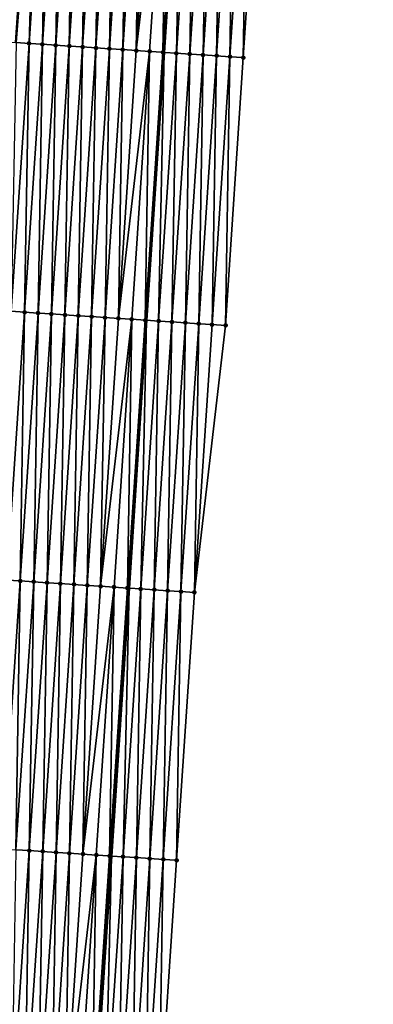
# Model space of a CAD drawing. Header units: feet. Extents: x 2017353 to 2024169, y 808050 to 818690.
# Tile 61 of 256: x 2023474 to 2023500, y 809992 to 810065. Entities that reach past the tile are written whole.
import ezdxf

# ---------------------------------------------------------------- set-up
doc = ezdxf.new("R2010")
doc.units = ezdxf.units.FT
doc.header["$MEASUREMENT"] = 0
for name, color, linetype, lineweight in [('EP_Travel Lane', 172, 'Continuous', 53), ('SB-Road Shots', 141, 'Continuous', 100), ('SB-Road X-Section', 40, 'Continuous', 13)]:
    doc.layers.add(name, color=color, linetype=linetype, lineweight=lineweight)
doc.layers.add('I-77-MM15-17_SB-Surface-BORDER', color=7, linetype='Continuous')
doc.layers.add('I-77-MM15-17_SB-Surface-TIN', color=7, linetype='Continuous')

msp = doc.modelspace()

# ---------------------------------------------------------------- linework, layer by layer
at = {"layer": 'EP_Travel Lane'}
msp.add_polyline3d([(2023479.184639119, 809983.1369908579, 277.5756239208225), (2023480.491850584, 810003.0895345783, 278.0099625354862), (2023481.799052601, 810023.0419340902, 278.4504730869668), (2023483.106206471, 810042.9935987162, 278.922416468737), (2023484.413336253, 810062.944895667, 279.4100741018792), (2023485.720441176, 810082.8958131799, 279.913968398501), (2023487.027544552, 810102.8467070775, 280.4188655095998), (2023488.334604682, 810122.7969409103, 280.9519954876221), (2023488.789815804, 810129.7450285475, 281.1530499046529), (2023489.647752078, 810142.7334139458, 281.5230870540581), (2023490.965541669, 810162.6819159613, 282.0901515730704), (2023492.283310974, 810182.6301108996, 282.6678141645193), (2023493.601162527, 810202.5795508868, 283.2025226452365), (2023494.918923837, 810222.5276248, 283.7843605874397)], dxfattribs=at)
at = {"layer": 'I-77-MM15-17_SB-Surface-BORDER', "color": 3, "linetype": 'Continuous', "lineweight": -3}
msp.add_polyline3d([(2023500.000254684, 810222.192299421, 283.5435209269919), (2023498.656399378, 810202.2453834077, 282.98229448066), (2023498.310363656, 810182.2324557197, 282.3794044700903), (2023496.966557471, 810162.2862688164, 281.793021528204), (2023495.622725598, 810142.3397006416, 281.2197994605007), (2023494.748081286, 810129.3565678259, 280.8561893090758), (2023494.2869472, 810122.4083287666, 280.6783205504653), (2023492.962957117, 810102.4588175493, 280.1622632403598), (2023491.638952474, 810082.5090869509, 279.6555953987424), (2023490.314882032, 810062.558364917, 279.1913189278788), (2023488.990810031, 810042.6076193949, 278.728061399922), (2023486.668867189, 810022.7221024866, 278.3072479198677), (2023485.344767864, 810002.7709452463, 277.8615916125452), (2023484.02067109, 809982.8198264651, 277.414297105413)], dxfattribs=at)
at = {"layer": 'I-77-MM15-17_SB-Surface-TIN', "color": 128, "linetype": 'Continuous', "lineweight": -3}
for points in [[(2023473.636199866, 810083.6973417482, 279.9338428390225), (2023472.353996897, 810063.7443838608, 279.4464621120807), (2023473.678030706, 810083.694553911, 279.9343388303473)], [(2023472.423154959, 810063.7397674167, 279.4475959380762), (2023473.678030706, 810083.694553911, 279.9343388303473), (2023472.353996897, 810063.7443838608, 279.4464621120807)], [(2023472.423154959, 810063.7397674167, 279.4475959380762), (2023474.675827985, 810083.6282168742, 279.9392860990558), (2023473.678030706, 810083.694553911, 279.9343388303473)], [(2023472.423154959, 810063.7397674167, 279.4475959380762), (2023473.351791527, 810063.6780068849, 279.4531171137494), (2023474.675827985, 810083.6282168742, 279.9392860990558)], [(2023473.351791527, 810063.6780068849, 279.4531171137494), (2023473.395103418, 810063.6751319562, 279.4531361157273), (2023474.675827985, 810083.6282168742, 279.9392860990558)], [(2023473.395103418, 810063.6751319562, 279.4531361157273), (2023474.959375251, 810083.6093900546, 279.9396534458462), (2023474.675827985, 810083.6282168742, 279.9392860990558)], [(2023473.395103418, 810063.6751319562, 279.4531361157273), (2023474.349603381, 810063.6118894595, 279.4486715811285), (2023474.959375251, 810083.6093900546, 279.9396534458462)], [(2023474.349603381, 810063.6118894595, 279.4486715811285), (2023475.67363467, 810083.5620215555, 279.9381723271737), (2023474.959375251, 810083.6093900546, 279.9396534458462)], [(2023474.349603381, 810063.6118894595, 279.4486715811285), (2023475.347413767, 810063.5457499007, 279.4451726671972), (2023475.67363467, 810083.5620215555, 279.9381723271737)], [(2023475.347413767, 810063.5457499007, 279.4451726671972), (2023476.671442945, 810083.4958501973, 279.9360338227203), (2023475.67363467, 810083.5620215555, 279.9381723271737)], [(2023475.347413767, 810063.5457499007, 279.4451726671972), (2023476.345224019, 810063.4796083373, 279.4417594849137), (2023476.671442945, 810083.4958501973, 279.9360338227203)], [(2023476.345224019, 810063.4796083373, 279.4417594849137), (2023477.669247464, 810083.4296222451, 279.9363157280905), (2023476.671442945, 810083.4958501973, 279.9360338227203)], [(2023476.345224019, 810063.4796083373, 279.4417594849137), (2023477.343033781, 810063.4134593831, 279.4386623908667), (2023477.669247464, 810083.4296222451, 279.9363157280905)], [(2023477.343033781, 810063.4134593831, 279.4386623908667), (2023478.667052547, 810083.3634027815, 279.9362345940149), (2023477.669247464, 810083.4296222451, 279.9363157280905)], [(2023477.343033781, 810063.4134593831, 279.4386623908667), (2023478.340838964, 810063.3472414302, 279.4385162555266), (2023478.667052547, 810083.3634027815, 279.9362345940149)], [(2023478.340838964, 810063.3472414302, 279.4385162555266), (2023479.664859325, 810083.2972088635, 279.935060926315), (2023478.667052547, 810083.3634027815, 279.9362345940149)], [(2023478.340838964, 810063.3472414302, 279.4385162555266), (2023479.338650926, 810063.2811256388, 279.4340008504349), (2023479.664859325, 810083.2972088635, 279.935060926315)], [(2023479.338650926, 810063.2811256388, 279.4340008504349), (2023480.662667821, 810083.2310408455, 279.9327795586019), (2023479.664859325, 810083.2972088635, 279.935060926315)], [(2023479.338650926, 810063.2811256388, 279.4340008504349), (2023480.33645765, 810063.2149309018, 279.4328618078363), (2023480.662667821, 810083.2310408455, 279.9327795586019)], [(2023480.33645765, 810063.2149309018, 279.4328618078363), (2023481.660471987, 810083.1648075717, 279.9332890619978), (2023480.662667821, 810083.2310408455, 279.9327795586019)], [(2023480.33645765, 810063.2149309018, 279.4328618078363), (2023481.334267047, 810063.1487764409, 279.4300002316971), (2023481.660471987, 810083.1648075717, 279.9332890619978)], [(2023481.334267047, 810063.1487764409, 279.4300002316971), (2023482.65827381, 810083.0985389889, 279.9353086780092), (2023481.660471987, 810083.1648075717, 279.9332890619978)], [(2023481.334267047, 810063.1487764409, 279.4300002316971), (2023482.33207333, 810063.0825750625, 279.4291452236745), (2023482.65827381, 810083.0985389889, 279.9353086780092)], [(2023482.33207333, 810063.0825750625, 279.4291452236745), (2023483.656078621, 810083.032315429, 279.9354027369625), (2023482.65827381, 810083.0985389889, 279.9353086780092)], [(2023482.33207333, 810063.0825750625, 279.4291452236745), (2023484.65388091, 810082.9660538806, 279.9371214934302), (2023483.656078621, 810083.032315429, 279.9354027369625)], [(2023482.33207333, 810063.0825750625, 279.4291452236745), (2023483.329876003, 810063.016319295, 279.4306163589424), (2023484.65388091, 810082.9660538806, 279.9371214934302)], [(2023483.329876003, 810063.016319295, 279.4306163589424), (2023484.327707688, 810062.9505006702, 279.4133916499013), (2023484.65388091, 810082.9660538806, 279.9371214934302)], [(2023484.327707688, 810062.9505006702, 279.4133916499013), (2023485.651716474, 810082.900293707, 279.9173973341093), (2023484.65388091, 810082.9660538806, 279.9371214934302)], [(2023484.327707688, 810062.9505006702, 279.4133916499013), (2023484.413336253, 810062.944895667, 279.4100741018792), (2023485.651716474, 810082.900293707, 279.9173973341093)], [(2023485.651716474, 810082.900293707, 279.9173973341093), (2023484.413336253, 810062.944895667, 279.4100741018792), (2023485.720441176, 810082.8958131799, 279.913968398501)], [(2023485.325572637, 810062.8851832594, 279.3747308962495), (2023485.720441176, 810082.8958131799, 279.913968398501), (2023484.413336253, 810062.944895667, 279.4100741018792)], [(2023485.325572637, 810062.8851832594, 279.3747308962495), (2023486.649598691, 810082.8352364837, 279.8676092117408), (2023485.720441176, 810082.8958131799, 279.913968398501)], [(2023485.325572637, 810062.8851832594, 279.3747308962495), (2023486.323428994, 810062.8197363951, 279.3416066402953), (2023486.649598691, 810082.8352364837, 279.8676092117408)], [(2023486.323428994, 810062.8197363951, 279.3416066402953), (2023487.6474571, 810082.7698205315, 279.8331632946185), (2023486.649598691, 810082.8352364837, 279.8676092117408)], [(2023486.323428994, 810062.8197363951, 279.3416066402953), (2023487.321275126, 810062.7541354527, 279.3150720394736), (2023487.6474571, 810082.7698205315, 279.8331632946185)], [(2023487.321275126, 810062.7541354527, 279.3150720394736), (2023488.645311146, 810082.7043388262, 279.8015295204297), (2023487.6474571, 810082.7698205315, 279.8331632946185)], [(2023487.321275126, 810062.7541354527, 279.3150720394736), (2023488.319143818, 810062.6888744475, 279.2739989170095), (2023488.645311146, 810082.7043388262, 279.8015295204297)], [(2023488.319143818, 810062.6888744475, 279.2739989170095), (2023489.643192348, 810082.6392663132, 279.7523953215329), (2023488.645311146, 810082.7043388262, 279.8015295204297)], [(2023488.319143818, 810062.6888744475, 279.2739989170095), (2023489.317011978, 810062.6236054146, 279.2332691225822), (2023489.643192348, 810082.6392663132, 279.7523953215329)], [(2023489.317011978, 810062.6236054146, 279.2332691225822), (2023490.641069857, 810082.5741381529, 279.7056410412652), (2023489.643192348, 810082.6392663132, 279.7523953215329)], [(2023489.317011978, 810062.6236054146, 279.2332691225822), (2023490.314882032, 810062.558364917, 279.1913189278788), (2023490.641069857, 810082.5741381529, 279.7056410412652)], [(2023490.314882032, 810062.558364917, 279.1913189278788), (2023491.638952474, 810082.5090869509, 279.6555953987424), (2023490.641069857, 810082.5741381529, 279.7056410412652)], [(2023473.02557115, 810043.661743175, 278.9597792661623), (2023474.349603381, 810063.6118894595, 279.4486715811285), (2023473.395103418, 810063.6751319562, 279.4531361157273)], [(2023473.02557115, 810043.661743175, 278.9597792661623), (2023474.023381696, 810043.5956060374, 278.9561772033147), (2023474.349603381, 810063.6118894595, 279.4486715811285)], [(2023474.023381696, 810043.5956060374, 278.9561772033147), (2023475.347413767, 810063.5457499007, 279.4451726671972), (2023474.349603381, 810063.6118894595, 279.4486715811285)], [(2023474.023381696, 810043.5956060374, 278.9561772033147), (2023475.021193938, 810043.529494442, 278.951482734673), (2023475.347413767, 810063.5457499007, 279.4451726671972)], [(2023475.021193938, 810043.529494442, 278.951482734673), (2023476.345224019, 810063.4796083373, 279.4417594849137), (2023475.347413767, 810063.5457499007, 279.4451726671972)], [(2023475.021193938, 810043.529494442, 278.951482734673), (2023476.019007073, 810043.4633963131, 278.9462123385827), (2023476.345224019, 810063.4796083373, 279.4417594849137)], [(2023476.019007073, 810043.4633963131, 278.9462123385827), (2023477.343033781, 810063.4134593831, 279.4386623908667), (2023476.345224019, 810063.4796083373, 279.4417594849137)], [(2023476.019007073, 810043.4633963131, 278.9462123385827), (2023477.016818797, 810043.3972769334, 278.9418508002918), (2023477.343033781, 810063.4134593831, 279.4386623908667)], [(2023477.016818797, 810043.3972769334, 278.9418508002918), (2023478.340838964, 810063.3472414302, 279.4385162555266), (2023477.343033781, 810063.4134593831, 279.4386623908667)], [(2023477.016818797, 810043.3972769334, 278.9418508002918), (2023478.014633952, 810043.3312092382, 278.9352788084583), (2023478.340838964, 810063.3472414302, 279.4385162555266)], [(2023478.014633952, 810043.3312092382, 278.9352788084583), (2023479.338650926, 810063.2811256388, 279.4340008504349), (2023478.340838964, 810063.3472414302, 279.4385162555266)], [(2023478.014633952, 810043.3312092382, 278.9352788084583), (2023479.012446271, 810043.2650988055, 278.9305346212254), (2023479.338650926, 810063.2811256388, 279.4340008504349)], [(2023479.012446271, 810043.2650988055, 278.9305346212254), (2023480.33645765, 810063.2149309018, 279.4328618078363), (2023479.338650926, 810063.2811256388, 279.4340008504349)], [(2023479.012446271, 810043.2650988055, 278.9305346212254), (2023480.010257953, 810043.1989787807, 278.9262006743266), (2023480.33645765, 810063.2149309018, 279.4328618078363)], [(2023480.010257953, 810043.1989787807, 278.9262006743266), (2023481.334267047, 810063.1487764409, 279.4300002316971), (2023480.33645765, 810063.2149309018, 279.4328618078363)], [(2023480.010257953, 810043.1989787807, 278.9262006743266), (2023481.008065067, 810043.1327899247, 278.9248105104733), (2023481.334267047, 810063.1487764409, 279.4300002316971)], [(2023481.008065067, 810043.1327899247, 278.9248105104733), (2023482.33207333, 810063.0825750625, 279.4291452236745), (2023481.334267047, 810063.1487764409, 279.4300002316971)], [(2023481.008065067, 810043.1327899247, 278.9248105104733), (2023483.329876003, 810063.016319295, 279.4306163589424), (2023482.33207333, 810063.0825750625, 279.4291452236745)], [(2023481.008065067, 810043.1327899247, 278.9248105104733), (2023482.005865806, 810043.0665050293, 278.927527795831), (2023483.329876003, 810063.016319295, 279.4306163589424)], [(2023482.005865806, 810043.0665050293, 278.927527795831), (2023483.003673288, 810043.0003217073, 278.9259009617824), (2023483.329876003, 810063.016319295, 279.4306163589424)], [(2023483.003673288, 810043.0003217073, 278.9259009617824), (2023484.327707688, 810062.9505006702, 279.4133916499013), (2023483.329876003, 810063.016319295, 279.4306163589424)], [(2023483.003673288, 810043.0003217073, 278.9259009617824), (2023483.106206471, 810042.9935987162, 278.922416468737), (2023484.327707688, 810062.9505006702, 279.4133916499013)], [(2023484.327707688, 810062.9505006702, 279.4133916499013), (2023483.106206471, 810042.9935987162, 278.922416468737), (2023484.413336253, 810062.944895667, 279.4100741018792)], [(2023484.001530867, 810042.9348932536, 278.8919897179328), (2023484.413336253, 810062.944895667, 279.4100741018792), (2023483.106206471, 810042.9935987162, 278.922416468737)], [(2023484.001530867, 810042.9348932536, 278.8919897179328), (2023485.325572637, 810062.8851832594, 279.3747308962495), (2023484.413336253, 810062.944895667, 279.4100741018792)], [(2023484.001530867, 810042.9348932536, 278.8919897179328), (2023484.999380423, 810042.8693439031, 278.8632490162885), (2023485.325572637, 810062.8851832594, 279.3747308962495)], [(2023484.999380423, 810042.8693439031, 278.8632490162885), (2023486.323428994, 810062.8197363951, 279.3416066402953), (2023485.325572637, 810062.8851832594, 279.3747308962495)], [(2023484.999380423, 810042.8693439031, 278.8632490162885), (2023485.99721749, 810042.8036063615, 278.8425569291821), (2023486.323428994, 810062.8197363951, 279.3416066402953)], [(2023485.99721749, 810042.8036063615, 278.8425569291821), (2023487.321275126, 810062.7541354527, 279.3150720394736), (2023486.323428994, 810062.8197363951, 279.3416066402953)], [(2023485.99721749, 810042.8036063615, 278.8425569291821), (2023486.995078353, 810042.7382273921, 278.8065293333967), (2023487.321275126, 810062.7541354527, 279.3150720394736)], [(2023486.995078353, 810042.7382273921, 278.8065293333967), (2023488.319143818, 810062.6888744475, 279.2739989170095), (2023487.321275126, 810062.7541354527, 279.3150720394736)], [(2023486.995078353, 810042.7382273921, 278.8065293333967), (2023487.992944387, 810042.6729263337, 278.7671696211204), (2023488.319143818, 810062.6888744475, 279.2739989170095)], [(2023487.992944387, 810042.6729263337, 278.7671696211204), (2023489.317011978, 810062.6236054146, 279.2332691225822), (2023488.319143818, 810062.6888744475, 279.2739989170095)], [(2023487.992944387, 810042.6729263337, 278.7671696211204), (2023488.990810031, 810042.6076193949, 278.728061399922), (2023489.317011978, 810062.6236054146, 279.2332691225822)], [(2023488.990810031, 810042.6076193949, 278.728061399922), (2023490.314882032, 810062.558364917, 279.1913189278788), (2023489.317011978, 810062.6236054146, 279.2332691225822)], [(2023472.69928501, 810023.6444885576, 278.508819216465), (2023474.023381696, 810043.5956060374, 278.9561772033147), (2023473.02557115, 810043.661743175, 278.9597792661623)], [(2023472.69928501, 810023.6444885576, 278.508819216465), (2023473.697104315, 810023.5784833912, 278.4995725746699), (2023474.023381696, 810043.5956060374, 278.9561772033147)], [(2023473.697104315, 810023.5784833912, 278.4995725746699), (2023475.021193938, 810043.529494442, 278.951482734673), (2023474.023381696, 810043.5956060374, 278.9561772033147)], [(2023473.697104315, 810023.5784833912, 278.4995725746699), (2023474.694917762, 810023.5123899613, 278.4941008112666), (2023475.021193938, 810043.529494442, 278.951482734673)], [(2023474.694917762, 810023.5123899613, 278.4941008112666), (2023476.019007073, 810043.4633963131, 278.9462123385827), (2023475.021193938, 810043.529494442, 278.951482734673)], [(2023474.694917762, 810023.5123899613, 278.4941008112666), (2023475.692729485, 810023.4462705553, 278.4897400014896), (2023476.019007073, 810043.4633963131, 278.9462123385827)], [(2023475.692729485, 810023.4462705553, 278.4897400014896), (2023477.016818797, 810043.3972769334, 278.9418508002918), (2023476.019007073, 810043.4633963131, 278.9462123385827)], [(2023475.692729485, 810023.4462705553, 278.4897400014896), (2023476.69054812, 810023.3802552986, 278.4809249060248), (2023477.016818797, 810043.3972769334, 278.9418508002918)], [(2023476.69054812, 810023.3802552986, 278.4809249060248), (2023478.014633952, 810043.3312092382, 278.9352788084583), (2023477.016818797, 810043.3972769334, 278.9418508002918)], [(2023476.69054812, 810023.3802552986, 278.4809249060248), (2023477.688367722, 810023.3142546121, 278.4714866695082), (2023478.014633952, 810043.3312092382, 278.9352788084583)], [(2023477.688367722, 810023.3142546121, 278.4714866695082), (2023479.012446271, 810043.2650988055, 278.9305346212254), (2023478.014633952, 810043.3312092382, 278.9352788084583)], [(2023477.688367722, 810023.3142546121, 278.4714866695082), (2023478.686182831, 810023.2481862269, 278.4649437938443), (2023479.012446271, 810043.2650988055, 278.9305346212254)], [(2023478.686182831, 810023.2481862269, 278.4649437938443), (2023480.010257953, 810043.1989787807, 278.9262006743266), (2023479.012446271, 810043.2650988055, 278.9305346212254)], [(2023478.686182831, 810023.2481862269, 278.4649437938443), (2023479.683996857, 810023.1821015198, 278.4590989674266), (2023480.010257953, 810043.1989787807, 278.9262006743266)], [(2023479.683996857, 810023.1821015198, 278.4590989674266), (2023481.008065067, 810043.1327899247, 278.9248105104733), (2023480.010257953, 810043.1989787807, 278.9262006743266)], [(2023479.683996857, 810023.1821015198, 278.4590989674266), (2023482.005865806, 810043.0665050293, 278.927527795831), (2023481.008065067, 810043.1327899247, 278.9248105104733)], [(2023479.683996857, 810023.1821015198, 278.4590989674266), (2023480.681802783, 810023.1158947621, 278.4584740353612), (2023482.005865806, 810043.0665050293, 278.927527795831)], [(2023480.681802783, 810023.1158947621, 278.4584740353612), (2023481.679615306, 810023.0497874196, 278.4535972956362), (2023482.005865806, 810043.0665050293, 278.927527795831)], [(2023481.679615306, 810023.0497874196, 278.4535972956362), (2023483.003673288, 810043.0003217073, 278.9259009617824), (2023482.005865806, 810043.0665050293, 278.927527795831)], [(2023481.679615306, 810023.0497874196, 278.4535972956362), (2023481.799052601, 810023.0419340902, 278.4504730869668), (2023483.003673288, 810043.0003217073, 278.9259009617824)], [(2023483.003673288, 810043.0003217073, 278.9259009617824), (2023481.799052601, 810023.0419340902, 278.4504730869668), (2023483.106206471, 810042.9935987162, 278.922416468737)], [(2023482.677460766, 810022.9841763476, 278.427495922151), (2023483.106206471, 810042.9935987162, 278.922416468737), (2023481.799052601, 810023.0419340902, 278.4504730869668)], [(2023482.677460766, 810022.9841763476, 278.427495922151), (2023484.001530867, 810042.9348932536, 278.8919897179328), (2023483.106206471, 810042.9935987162, 278.922416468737)], [(2023482.677460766, 810022.9841763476, 278.427495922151), (2023483.675303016, 810022.9185169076, 278.4034631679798), (2023484.001530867, 810042.9348932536, 278.8919897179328)], [(2023483.675303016, 810022.9185169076, 278.4034631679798), (2023484.999380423, 810042.8693439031, 278.8632490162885), (2023484.001530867, 810042.9348932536, 278.8919897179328)], [(2023483.675303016, 810022.9185169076, 278.4034631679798), (2023484.673150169, 810022.8529313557, 278.3762703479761), (2023484.999380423, 810042.8693439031, 278.8632490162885)], [(2023484.673150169, 810022.8529313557, 278.3762703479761), (2023485.99721749, 810042.8036063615, 278.8425569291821), (2023484.999380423, 810042.8693439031, 278.8632490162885)], [(2023484.673150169, 810022.8529313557, 278.3762703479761), (2023485.671007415, 810022.7874978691, 278.3425739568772), (2023485.99721749, 810042.8036063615, 278.8425569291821)], [(2023485.671007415, 810022.7874978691, 278.3425739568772), (2023486.995078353, 810042.7382273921, 278.8065293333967), (2023485.99721749, 810042.8036063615, 278.8425569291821)], [(2023485.671007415, 810022.7874978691, 278.3425739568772), (2023486.668867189, 810022.7221024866, 278.3072479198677), (2023486.995078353, 810042.7382273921, 278.8065293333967)], [(2023486.668867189, 810022.7221024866, 278.3072479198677), (2023487.992944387, 810042.6729263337, 278.7671696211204), (2023486.995078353, 810042.7382273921, 278.8065293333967)], [(2023486.668867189, 810022.7221024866, 278.3072479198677), (2023488.990810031, 810042.6076193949, 278.728061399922), (2023487.992944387, 810042.6729263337, 278.7671696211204)], [(2023472.373016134, 810003.6274940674, 278.0467347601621), (2023473.697104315, 810023.5784833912, 278.4995725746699), (2023472.69928501, 810023.6444885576, 278.508819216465)], [(2023472.373016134, 810003.6274940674, 278.0467347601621), (2023473.370831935, 810003.5614360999, 278.0397463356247), (2023473.697104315, 810023.5784833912, 278.4995725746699)], [(2023473.370831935, 810003.5614360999, 278.0397463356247), (2023474.694917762, 810023.5123899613, 278.4941008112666), (2023473.697104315, 810023.5784833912, 278.4995725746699)], [(2023473.370831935, 810003.5614360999, 278.0397463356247), (2023474.368644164, 810003.4953243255, 278.0350591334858), (2023474.694917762, 810023.5123899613, 278.4941008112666)], [(2023474.368644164, 810003.4953243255, 278.0350591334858), (2023475.692729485, 810023.4462705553, 278.4897400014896), (2023474.694917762, 810023.5123899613, 278.4941008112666)], [(2023474.368644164, 810003.4953243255, 278.0350591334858), (2023475.366458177, 810003.4292394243, 278.0292226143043), (2023475.692729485, 810023.4462705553, 278.4897400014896)], [(2023475.366458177, 810003.4292394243, 278.0292226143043), (2023476.69054812, 810023.3802552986, 278.4809249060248), (2023475.692729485, 810023.4462705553, 278.4897400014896)], [(2023475.366458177, 810003.4292394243, 278.0292226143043), (2023476.364272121, 810003.3631534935, 278.0234301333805), (2023476.69054812, 810023.3802552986, 278.4809249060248)], [(2023476.364272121, 810003.3631534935, 278.0234301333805), (2023477.688367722, 810023.3142546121, 278.4714866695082), (2023476.69054812, 810023.3802552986, 278.4809249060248)], [(2023476.364272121, 810003.3631534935, 278.0234301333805), (2023477.362085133, 810003.2970534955, 278.0182392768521), (2023477.688367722, 810023.3142546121, 278.4714866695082)], [(2023477.362085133, 810003.2970534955, 278.0182392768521), (2023478.686182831, 810023.2481862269, 278.4649437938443), (2023477.688367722, 810023.3142546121, 278.4714866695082)], [(2023477.362085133, 810003.2970534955, 278.0182392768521), (2023478.359898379, 810003.2309570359, 278.012897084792), (2023478.686182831, 810023.2481862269, 278.4649437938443)], [(2023478.359898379, 810003.2309570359, 278.012897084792), (2023479.683996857, 810023.1821015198, 278.4590989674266), (2023478.686182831, 810023.2481862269, 278.4649437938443)], [(2023478.359898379, 810003.2309570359, 278.012897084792), (2023480.681802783, 810023.1158947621, 278.4584740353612), (2023479.683996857, 810023.1821015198, 278.4590989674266)], [(2023478.359898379, 810003.2309570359, 278.012897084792), (2023479.357699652, 810003.1646801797, 278.0152701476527), (2023480.681802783, 810023.1158947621, 278.4584740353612)], [(2023479.357699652, 810003.1646801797, 278.0152701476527), (2023480.355506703, 810003.0984903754, 278.0139201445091), (2023480.681802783, 810023.1158947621, 278.4584740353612)], [(2023480.355506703, 810003.0984903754, 278.0139201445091), (2023481.679615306, 810023.0497874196, 278.4535972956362), (2023480.681802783, 810023.1158947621, 278.4584740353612)], [(2023480.355506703, 810003.0984903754, 278.0139201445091), (2023480.491850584, 810003.0895345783, 278.0099625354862), (2023481.679615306, 810023.0497874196, 278.4535972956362)], [(2023481.679615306, 810023.0497874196, 278.4535972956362), (2023480.491850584, 810003.0895345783, 278.0099625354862), (2023481.799052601, 810023.0419340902, 278.4504730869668)], [(2023481.353356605, 810003.0329462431, 277.9849558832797), (2023481.799052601, 810023.0419340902, 278.4504730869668), (2023480.491850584, 810003.0895345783, 278.0099625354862)], [(2023481.353356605, 810003.0329462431, 277.9849558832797), (2023482.677460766, 810022.9841763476, 278.427495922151), (2023481.799052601, 810023.0419340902, 278.4504730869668)], [(2023481.353356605, 810003.0329462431, 277.9849558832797), (2023482.351216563, 810002.9675536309, 277.9495113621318), (2023482.677460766, 810022.9841763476, 278.427495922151)], [(2023482.351216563, 810002.9675536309, 277.9495113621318), (2023483.675303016, 810022.9185169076, 278.4034631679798), (2023482.677460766, 810022.9841763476, 278.427495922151)], [(2023482.351216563, 810002.9675536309, 277.9495113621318), (2023483.349063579, 810002.9019659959, 277.9224076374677), (2023483.675303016, 810022.9185169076, 278.4034631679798)], [(2023483.349063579, 810002.9019659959, 277.9224076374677), (2023484.673150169, 810022.8529313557, 278.3762703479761), (2023483.675303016, 810022.9185169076, 278.4034631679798)], [(2023483.349063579, 810002.9019659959, 277.9224076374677), (2023484.346914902, 810002.8364432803, 277.8925274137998), (2023484.673150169, 810022.8529313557, 278.3762703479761)], [(2023484.346914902, 810002.8364432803, 277.8925274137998), (2023485.671007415, 810022.7874978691, 278.3425739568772), (2023484.673150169, 810022.8529313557, 278.3762703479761)], [(2023484.346914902, 810002.8364432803, 277.8925274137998), (2023485.344767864, 810002.7709452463, 277.8615916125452), (2023485.671007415, 810022.7874978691, 278.3425739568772)], [(2023485.344767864, 810002.7709452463, 277.8615916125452), (2023486.668867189, 810022.7221024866, 278.3072479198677), (2023485.671007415, 810022.7874978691, 278.3425739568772)], [(2023473.044515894, 809983.5437309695, 277.6080570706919), (2023474.368644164, 810003.4953243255, 278.0350591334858), (2023473.370831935, 810003.5614360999, 278.0397463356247)], [(2023473.044515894, 809983.5437309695, 277.6080570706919), (2023474.04232742, 809983.4776085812, 277.6038242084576), (2023474.368644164, 810003.4953243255, 278.0350591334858)], [(2023474.04232742, 809983.4776085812, 277.6038242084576), (2023475.366458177, 810003.4292394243, 278.0292226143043), (2023474.368644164, 810003.4953243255, 278.0350591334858)], [(2023474.04232742, 809983.4776085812, 277.6038242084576), (2023475.040147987, 809983.4116224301, 277.5937647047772), (2023475.366458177, 810003.4292394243, 278.0292226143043)], [(2023475.040147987, 809983.4116224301, 277.5937647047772), (2023476.364272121, 810003.3631534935, 278.0234301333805), (2023475.366458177, 810003.4292394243, 278.0292226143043)], [(2023475.040147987, 809983.4116224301, 277.5937647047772), (2023476.037960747, 809983.3455186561, 277.5887357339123), (2023476.364272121, 810003.3631534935, 278.0234301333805)], [(2023476.037960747, 809983.3455186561, 277.5887357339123), (2023477.362085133, 810003.2970534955, 278.0182392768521), (2023476.364272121, 810003.3631534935, 278.0234301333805)], [(2023476.037960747, 809983.3455186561, 277.5887357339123), (2023477.035771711, 809983.27938781, 277.5848645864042), (2023477.362085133, 810003.2970534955, 278.0182392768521)], [(2023477.035771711, 809983.27938781, 277.5848645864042), (2023478.359898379, 810003.2309570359, 278.012897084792), (2023477.362085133, 810003.2970534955, 278.0182392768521)], [(2023477.035771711, 809983.27938781, 277.5848645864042), (2023479.357699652, 810003.1646801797, 278.0152701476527), (2023478.359898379, 810003.2309570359, 278.012897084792)], [(2023477.035771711, 809983.27938781, 277.5848645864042), (2023478.03357771, 809983.2131821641, 277.5841924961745), (2023479.357699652, 810003.1646801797, 278.0152701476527)], [(2023478.03357771, 809983.2131821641, 277.5841924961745), (2023479.03138764, 809983.147035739, 277.5809876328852), (2023479.357699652, 810003.1646801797, 278.0152701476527)], [(2023479.03138764, 809983.147035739, 277.5809876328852), (2023480.355506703, 810003.0984903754, 278.0139201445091), (2023479.357699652, 810003.1646801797, 278.0152701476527)], [(2023479.03138764, 809983.147035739, 277.5809876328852), (2023479.184639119, 809983.1369908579, 277.5756239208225), (2023480.355506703, 810003.0984903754, 278.0139201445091)], [(2023480.355506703, 810003.0984903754, 278.0139201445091), (2023479.184639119, 809983.1369908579, 277.5756239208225), (2023480.491850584, 810003.0895345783, 278.0099625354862)], [(2023480.029246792, 809983.0816309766, 277.5460631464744), (2023480.491850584, 810003.0895345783, 278.0099625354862), (2023479.184639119, 809983.1369908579, 277.5756239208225)], [(2023480.029246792, 809983.0816309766, 277.5460631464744), (2023481.353356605, 810003.0329462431, 277.9849558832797), (2023480.491850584, 810003.0895345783, 278.0099625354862)], [(2023480.029246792, 809983.0816309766, 277.5460631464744), (2023481.027102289, 809983.0161711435, 277.5134939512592), (2023481.353356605, 810003.0329462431, 277.9849558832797)], [(2023481.027102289, 809983.0161711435, 277.5134939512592), (2023482.351216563, 810002.9675536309, 277.9495113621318), (2023481.353356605, 810003.0329462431, 277.9849558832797)], [(2023481.027102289, 809983.0161711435, 277.5134939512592), (2023482.024951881, 809982.9506223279, 277.4847303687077), (2023482.351216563, 810002.9675536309, 277.9495113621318)], [(2023482.024951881, 809982.9506223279, 277.4847303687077), (2023483.349063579, 810002.9019659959, 277.9224076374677), (2023482.351216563, 810002.9675536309, 277.9495113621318)], [(2023482.024951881, 809982.9506223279, 277.4847303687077), (2023483.022811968, 809982.8852316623, 277.4492029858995), (2023483.349063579, 810002.9019659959, 277.9224076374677)], [(2023483.022811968, 809982.8852316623, 277.4492029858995), (2023484.346914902, 810002.8364432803, 277.8925274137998), (2023483.349063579, 810002.9019659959, 277.9224076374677)], [(2023483.022811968, 809982.8852316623, 277.4492029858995), (2023484.02067109, 809982.8198264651, 277.414297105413), (2023484.346914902, 810002.8364432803, 277.8925274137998)], [(2023484.02067109, 809982.8198264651, 277.414297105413), (2023485.344767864, 810002.7709452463, 277.8615916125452), (2023484.346914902, 810002.8364432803, 277.8925274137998)]]:
    msp.add_3dface(points, dxfattribs=at)
at = {"layer": 'SB-Road Shots', "lineweight": 100}
for p in [(2023474.349603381, 810063.6118894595, 279.4486715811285), (2023475.347413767, 810063.5457499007, 279.4451726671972), (2023476.345224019, 810063.4796083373, 279.4417594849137), (2023477.343033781, 810063.4134593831, 279.4386623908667), (2023478.340838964, 810063.3472414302, 279.4385162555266), (2023479.338650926, 810063.2811256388, 279.4340008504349), (2023480.33645765, 810063.2149309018, 279.4328618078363), (2023481.334267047, 810063.1487764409, 279.4300002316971), (2023482.33207333, 810063.0825750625, 279.4291452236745), (2023483.329876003, 810063.016319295, 279.4306163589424), (2023484.327707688, 810062.9505006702, 279.4133916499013), (2023485.325572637, 810062.8851832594, 279.3747308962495), (2023486.323428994, 810062.8197363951, 279.3416066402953), (2023487.321275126, 810062.7541354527, 279.3150720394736), (2023488.319143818, 810062.6888744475, 279.2739989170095), (2023489.317011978, 810062.6236054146, 279.2332691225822), (2023490.314882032, 810062.558364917, 279.1913189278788), (2023474.023381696, 810043.5956060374, 278.9561772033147), (2023475.021193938, 810043.529494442, 278.951482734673), (2023476.019007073, 810043.4633963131, 278.9462123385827), (2023477.016818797, 810043.3972769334, 278.9418508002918), (2023478.014633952, 810043.3312092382, 278.9352788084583), (2023479.012446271, 810043.2650988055, 278.9305346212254), (2023480.010257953, 810043.1989787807, 278.9262006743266), (2023481.008065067, 810043.1327899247, 278.9248105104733), (2023482.005865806, 810043.0665050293, 278.927527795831), (2023483.003673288, 810043.0003217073, 278.9259009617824), (2023484.001530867, 810042.9348932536, 278.8919897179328), (2023484.999380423, 810042.8693439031, 278.8632490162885), (2023485.99721749, 810042.8036063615, 278.8425569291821), (2023486.995078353, 810042.7382273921, 278.8065293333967), (2023487.992944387, 810042.6729263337, 278.7671696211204), (2023488.990810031, 810042.6076193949, 278.728061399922), (2023473.697104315, 810023.5784833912, 278.4995725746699), (2023474.694917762, 810023.5123899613, 278.4941008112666), (2023475.692729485, 810023.4462705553, 278.4897400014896), (2023476.69054812, 810023.3802552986, 278.4809249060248), (2023477.688367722, 810023.3142546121, 278.4714866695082), (2023478.686182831, 810023.2481862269, 278.4649437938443), (2023479.683996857, 810023.1821015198, 278.4590989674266), (2023480.681802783, 810023.1158947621, 278.4584740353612), (2023481.679615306, 810023.0497874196, 278.4535972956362), (2023482.677460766, 810022.9841763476, 278.427495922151), (2023483.675303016, 810022.9185169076, 278.4034631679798), (2023484.673150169, 810022.8529313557, 278.3762703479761), (2023485.671007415, 810022.7874978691, 278.3425739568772), (2023486.668867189, 810022.7221024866, 278.3072479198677), (2023474.368644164, 810003.4953243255, 278.0350591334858), (2023475.366458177, 810003.4292394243, 278.0292226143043), (2023476.364272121, 810003.3631534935, 278.0234301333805), (2023477.362085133, 810003.2970534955, 278.0182392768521), (2023478.359898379, 810003.2309570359, 278.012897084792), (2023479.357699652, 810003.1646801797, 278.0152701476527), (2023480.355506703, 810003.0984903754, 278.0139201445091), (2023481.353356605, 810003.0329462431, 277.9849558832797), (2023482.351216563, 810002.9675536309, 277.9495113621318), (2023483.349063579, 810002.9019659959, 277.9224076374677), (2023484.346914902, 810002.8364432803, 277.8925274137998), (2023485.344767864, 810002.7709452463, 277.8615916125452)]:
    msp.add_point(p, dxfattribs=at)
at = {"layer": 'SB-Road X-Section', "extrusion": (0.06620319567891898, 0.997531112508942, 0.0234268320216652), "elevation": 942030.6708862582, "flags": 128}
msp.add_lwpolyline([(-1965405.21227357, -21795.58467580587), (-1965404.21227357, -21795.54271409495), (-1965403.21227357, -21795.50197311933), (-1965402.21227357, -21795.46088872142), (-1965401.21227357, -21795.43434683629), (-1965400.21227357, -21795.40121348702), (-1965399.21227357, -21795.36254212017), (-1965398.21227357, -21795.34531268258), (-1965397.21227357, -21795.34678422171), (-1965396.21227357, -21795.34592897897), (-1965395.21227357, -21795.34306661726), (-1965394.21227357, -21795.34192726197), (-1965393.21227357, -21795.33741061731), (-1965392.21227357, -21795.33726444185), (-1965391.21227357, -21795.33416649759), (-1965390.21227357, -21795.33075237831), (-1965389.21227357, -21795.32725250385), (-1965388.255680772, -21795.32278674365), (-1965388.212273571, -21795.32280575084), (-1965387.281585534, -21795.3283284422), (-1965387.21227357, -21795.32946257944), (-1965386.21227357, -21795.36417008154), (-1965385.212273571, -21795.3851830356), (-1965384.21227357, -21795.40954341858), (-1965383.21227357, -21795.43287351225), (-1965382.21227357, -21795.45602618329), (-1965381.21227357, -21795.47600248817), (-1965380.21227357, -21795.49670671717), (-1965379.21227357, -21795.52005603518), (-1965378.212273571, -21795.54137582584), (-1965377.21227357, -21795.55972756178), (-1965376.21227357, -21795.58189404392), (-1965375.21227357, -21795.60715498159), (-1965375.032918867, -21795.61449007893), (-1965374.21227357, -21795.64242709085), (-1965373.21227357, -21795.66431826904), (-1965372.212273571, -21795.6913508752), (-1965371.21227357, -21795.71258457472), (-1965370.21227357, -21795.73317427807), (-1965369.21227357, -21795.75684114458), (-1965368.212273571, -21795.77788109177), (-1965367.21227357, -21795.7972377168), (-1965366.21227357, -21795.81853566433), (-1965365.21227357, -21795.84288107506), (-1965364.21227357, -21795.86717595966), (-1965363.212273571, -21795.89568323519), (-1965362.212273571, -21795.92824114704), (-1965361.21227357, -21795.96660514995), (-1965360.21227357, -21796.00948467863), (-1965359.21227357, -21796.06883507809), (-1965358.21227357, -21796.12908388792), (-1965357.21227357, -21796.18568041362), (-1965356.21227357, -21796.23490229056), (-1965355.21227357, -21796.27073899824), (-1965354.212273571, -21796.31201367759), (-1965353.727585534, -21796.33365612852)], dxfattribs=at)
at = {"layer": 'SB-Road X-Section', "extrusion": (0.06620318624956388, 0.9975311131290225, 0.02342683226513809), "elevation": 942010.652308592, "flags": 128}
msp.add_lwpolyline([(-1965405.221180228, -21795.57918945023), (-1965404.221180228, -21795.540070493), (-1965403.221180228, -21795.50069997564), (-1965402.221180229, -21795.46466248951), (-1965401.221180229, -21795.44396472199), (-1965400.221180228, -21795.41521613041), (-1965399.221180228, -21795.38129557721), (-1965398.221180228, -21795.37966829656), (-1965397.221180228, -21795.38238632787), (-1965396.221180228, -21795.38099578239), (-1965395.221180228, -21795.37666064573), (-1965394.221180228, -21795.37191515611), (-1965393.221180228, -21795.36534136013), (-1965392.221180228, -21795.3609786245), (-1965391.221180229, -21795.35570678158), (-1965390.221180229, -21795.35101102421), (-1965389.221180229, -21795.34740797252), (-1965388.221180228, -21795.34213722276), (-1965388.18799451, -21795.34211382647), (-1965387.530089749, -21795.34571597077), (-1965387.221180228, -21795.35188373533), (-1965386.221180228, -21795.38215691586), (-1965385.221180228, -21795.40042785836), (-1965384.221180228, -21795.42468044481), (-1965383.221180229, -21795.44558564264), (-1965382.221180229, -21795.46683934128), (-1965381.221180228, -21795.48621236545), (-1965380.221180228, -21795.50450169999), (-1965379.221180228, -21795.52728216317), (-1965378.221180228, -21795.55068173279), (-1965377.221180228, -21795.57030949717), (-1965376.221180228, -21795.58874940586), (-1965375.396851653, -21795.61075906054), (-1965375.221180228, -21795.61789866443), (-1965374.221180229, -21795.65633225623), (-1965373.221180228, -21795.67523006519), (-1965372.221180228, -21795.69909336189), (-1965371.221180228, -21795.72309435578), (-1965370.221180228, -21795.74695585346), (-1965369.221180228, -21795.768430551), (-1965368.221180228, -21795.78968300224), (-1965367.221180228, -21795.80972296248), (-1965366.221180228, -21795.83201001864), (-1965365.221180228, -21795.85447606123), (-1965364.221180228, -21795.87869880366), (-1965363.221180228, -21795.90824929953), (-1965362.221180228, -21795.94101990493), (-1965361.221180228, -21795.97686461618), (-1965360.221180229, -21796.02626350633), (-1965359.221180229, -21796.08447138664), (-1965358.221180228, -21796.14221418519), (-1965357.221180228, -21796.19718986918), (-1965356.221180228, -21796.24333099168), (-1965355.221180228, -21796.28615097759), (-1965354.367423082, -21796.3251449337)], dxfattribs=at)
at = {"layer": 'SB-Road X-Section', "extrusion": (0.06620319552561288, 0.997531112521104, 0.02342683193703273), "elevation": 941990.6705858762, "flags": 128}
msp.add_lwpolyline([(-1965404.212418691, -21795.53157215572), (-1965403.212418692, -21795.49623642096), (-1965402.212418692, -21795.46253077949), (-1965401.212418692, -21795.43533049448), (-1965400.212418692, -21795.41129114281), (-1965399.212418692, -21795.38518260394), (-1965398.212418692, -21795.38030452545), (-1965397.212418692, -21795.37967942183), (-1965396.212418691, -21795.37383299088), (-1965395.212418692, -21795.36728831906), (-1965394.212418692, -21795.35784749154), (-1965393.212418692, -21795.34902997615), (-1965392.212418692, -21795.34466796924), (-1965391.212418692, -21795.33919470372), (-1965390.212418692, -21795.32994552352), (-1965389.212418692, -21795.3243062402), (-1965388.331577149, -21795.32010849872), (-1965388.212418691, -21795.3201358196), (-1965387.376339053, -21795.32484000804), (-1965387.212418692, -21795.32749852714), (-1965386.212418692, -21795.34949244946), (-1965385.212418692, -21795.37582567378), (-1965384.212418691, -21795.40092326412), (-1965383.212418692, -21795.42674451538), (-1965382.212418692, -21795.44979920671), (-1965381.212418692, -21795.4738031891), (-1965380.212418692, -21795.49767841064), (-1965379.212418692, -21795.52247381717), (-1965378.212418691, -21795.54858432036), (-1965377.212418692, -21795.57175596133), (-1965376.212418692, -21795.59307530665), (-1965375.446624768, -21795.61377259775), (-1965375.212418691, -21795.62131691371), (-1965374.212418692, -21795.65512059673), (-1965373.212418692, -21795.67603906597), (-1965372.212418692, -21795.70080008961), (-1965371.212418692, -21795.7244182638), (-1965370.212418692, -21795.74653360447), (-1965369.212418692, -21795.76899995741), (-1965368.212418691, -21795.79086629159), (-1965367.212418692, -21795.81174243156), (-1965366.212418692, -21795.8343588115), (-1965365.212418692, -21795.85456528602), (-1965364.212418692, -21795.87950660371), (-1965363.212418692, -21795.90757151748), (-1965362.212418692, -21795.93665200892), (-1965361.212418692, -21795.9741911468), (-1965360.212418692, -21796.0234108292), (-1965359.212418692, -21796.07762176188), (-1965358.212418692, -21796.13100992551), (-1965357.212418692, -21796.18280664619), (-1965356.212418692, -21796.22622360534), (-1965355.212418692, -21796.26125276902), (-1965354.641862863, -21796.28455043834)], dxfattribs=at)
at = {"layer": 'SB-Road X-Section', "extrusion": (0.06620319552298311, 0.9975311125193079, 0.02342683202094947), "elevation": 941970.6705791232, "flags": 128}
msp.add_lwpolyline([(-1965404.212421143, -21795.50876449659), (-1965403.212421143, -21795.4778202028), (-1965402.212421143, -21795.44793177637), (-1965401.212421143, -21795.42082061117), (-1965400.212421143, -21795.38536635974), (-1965399.212421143, -21795.35639414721), (-1965398.212421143, -21795.35504377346), (-1965397.212421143, -21795.35741748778), (-1965396.212421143, -21795.35207382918), (-1965395.212421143, -21795.34688154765), (-1965394.212421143, -21795.34108747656), (-1965393.212421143, -21795.33524935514), (-1965392.212421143, -21795.33056086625), (-1965391.212421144, -21795.32357052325), (-1965390.212421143, -21795.3120232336), (-1965389.212421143, -21795.30702006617), (-1965388.212421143, -21795.30126822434), (-1965387.978810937, -21795.30096357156), (-1965387.324525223, -21795.30465272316), (-1965387.212421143, -21795.30644027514), (-1965386.798144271, -21795.31648665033), (-1965386.212421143, -21795.33483225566), (-1965385.212421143, -21795.3618943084), (-1965384.212421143, -21795.38917369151), (-1965383.212421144, -21795.41609801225), (-1965382.212421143, -21795.44159524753), (-1965381.212421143, -21795.46471606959), (-1965380.212421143, -21795.48822839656), (-1965379.212421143, -21795.51466656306), (-1965378.212421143, -21795.53739802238), (-1965377.212421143, -21795.56115575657), (-1965376.212421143, -21795.5867776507), (-1965375.212421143, -21795.61614263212), (-1965374.212421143, -21795.64242836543), (-1965373.212421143, -21795.66677610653), (-1965372.212421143, -21795.69121440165), (-1965371.212421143, -21795.71582235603), (-1965370.212421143, -21795.73830060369), (-1965369.212421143, -21795.75819830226), (-1965368.212421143, -21795.77876997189), (-1965367.212421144, -21795.80084652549), (-1965366.212421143, -21795.82394172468), (-1965365.212421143, -21795.84712069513), (-1965364.212421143, -21795.87117898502), (-1965363.212421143, -21795.89863243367), (-1965362.212421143, -21795.9268114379), (-1965361.212421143, -21795.95918589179), (-1965360.212421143, -21796.00228108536), (-1965359.212421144, -21796.05449822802), (-1965358.212421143, -21796.1081271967), (-1965357.212421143, -21796.15933761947), (-1965356.212421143, -21796.20511482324), (-1965355.341858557, -21796.24175191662)], dxfattribs=at)

doc.saveas('drawing.dxf')
